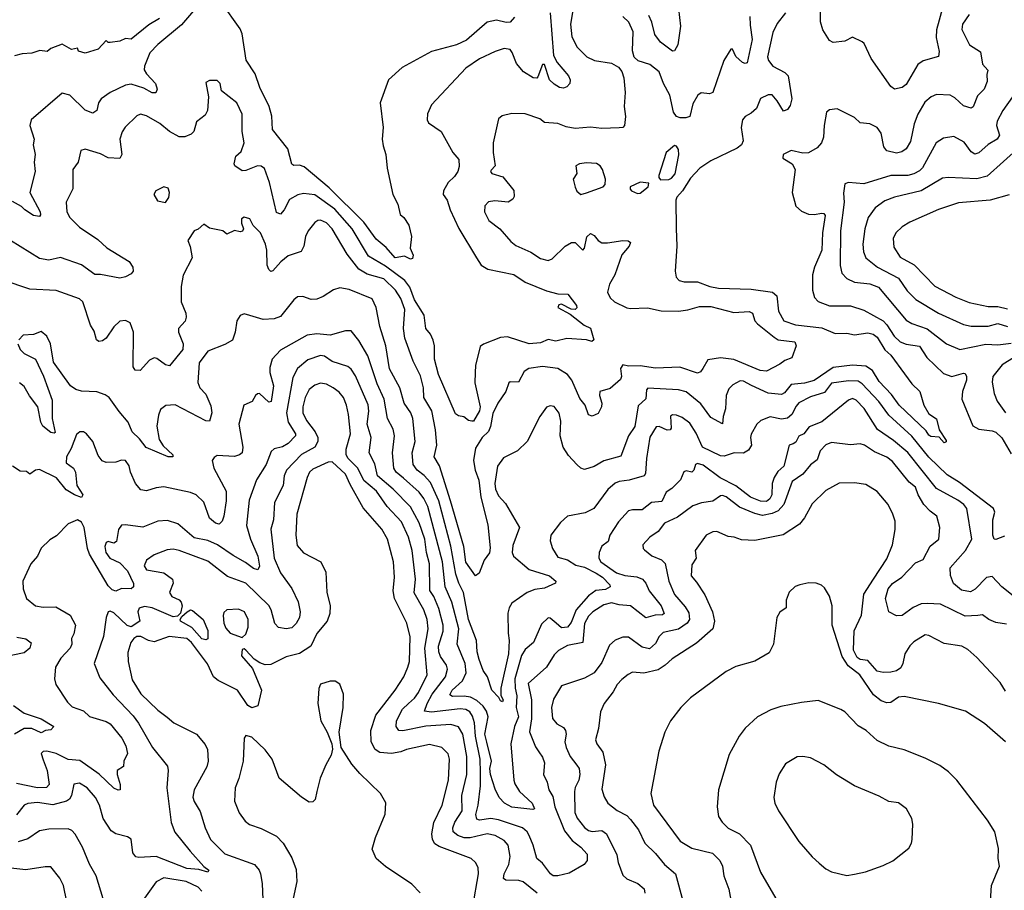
# Model space of a CAD drawing. Extents: x 1678431 to 1860718, y 384618 to 522882.
# Tile 243 of 256: x 1760762 to 1765909, y 484949 to 489499. Entities that reach past the tile are written whole.
import ezdxf

# ---------------------------------------------------------------- set-up
doc = ezdxf.new("R2010")
doc.units = 0

msp = doc.modelspace()

# ---------------------------------------------------------------- linework, layer by layer
at = {"layer": '0CON10XD'}
for points in [[(1763652.9, 489547.1), (1763640.8, 489475), (1763649, 489409), (1763676.5, 489355), (1763727.1, 489305), (1763766.7, 489285), (1763855, 489271.9), (1763891.3, 489251.3), (1763908.7, 489228.7), (1763920, 489195), (1763927.4, 489117.4), (1763921.1, 489045), (1763927.9, 488992.1), (1763924, 488945), (1763915, 488936), (1763895, 488933.1), (1763805, 488930.9), (1763745, 488936.2), (1763665, 488929.6), (1763618.2, 488938.2), (1763575, 488956.4), (1763505, 488961.3), (1763481.2, 488981.2), (1763405, 489006.5), (1763335, 489007.8), (1763283.6, 488996.4), (1763265, 488980), (1763237.8, 488855), (1763237.8, 488805), (1763247.5, 488735), (1763226.9, 488713.1), (1763223.8, 488705), (1763229.5, 488695), (1763288, 488678), (1763345, 488606.2), (1763347.5, 488575), (1763339.7, 488560.3), (1763315, 488545.7), (1763245, 488552.1), (1763213.3, 488546.7), (1763193.4, 488526.6), (1763191.2, 488495), (1763215, 488450), (1763272, 488405), (1763329.3, 488339.3), (1763355, 488318.6), (1763434.6, 488284.6), (1763485, 488250), (1763525, 488240.8), (1763545, 488248.8), (1763614.2, 488315), (1763646.4, 488333.6), (1763665, 488334.4), (1763705.7, 488294.3), (1763714.5, 488305.5), (1763726.1, 488363.9), (1763745, 488381.4), (1763765, 488371.4), (1763786, 488345), (1763805, 488333.1), (1763835, 488332.1), (1763915.4, 488345.4), (1763942.5, 488342.5), (1763954, 488335), (1763947.5, 488315), (1763909.2, 488270.8), (1763872.1, 488165), (1763845, 488115.8), (1763835.5, 488075), (1763848.2, 488045), (1763870.6, 488025), (1763935, 487993.6), (1763955, 487989.2), (1764043.6, 487993.6), (1764115, 487977.6), (1764205, 487975.3), (1764255, 487981.9), (1764315, 487999.7), (1764375, 488000.7), (1764495, 487968.5), (1764575, 487974.4), (1764591.9, 487965), (1764605.6, 487925.6), (1764619.1, 487909.1), (1764705, 487838.9), (1764726.5, 487826.5), (1764813.3, 487815), (1764820.8, 487795), (1764797.6, 487732.4), (1764761.7, 487718.3), (1764735, 487698), (1764665, 487662.7), (1764632, 487665), (1764495, 487722.6), (1764425, 487731.3), (1764358.3, 487721.7), (1764333.3, 487676.8), (1764321.5, 487658.5), (1764305, 487651.8), (1764213.5, 487683.5), (1764085, 487677.4), (1764005, 487690.2), (1763945, 487688.6), (1763915, 487694.5), (1763903.2, 487676.8), (1763907.6, 487635), (1763901.8, 487618.2), (1763848.5, 487571.5), (1763794.2, 487555), (1763793.5, 487535), (1763805.4, 487495.4), (1763802.7, 487475), (1763785, 487441.4), (1763755, 487427.1), (1763734.5, 487434.5), (1763717.3, 487485), (1763689.5, 487519.5), (1763647.6, 487615), (1763625, 487643.8), (1763575, 487675.6), (1763495, 487685.6), (1763423.8, 487676.2), (1763399.7, 487660.3), (1763370, 487605), (1763325, 487606.7), (1763319.2, 487600.8), (1763303.8, 487555), (1763262.1, 487495), (1763235, 487440), (1763222.2, 487372.2), (1763212.8, 487347.2), (1763180.3, 487315), (1763145, 487260.4), (1763134.3, 487195), (1763142.5, 487145), (1763161.9, 487091.9), (1763173.2, 487003.2), (1763208.3, 486858.3), (1763221.8, 486738.2), (1763217.9, 486712.1), (1763190, 486675), (1763163.4, 486606.6), (1763145, 486592), (1763094.6, 486664.6), (1763083.1, 486745), (1763013.9, 486985), (1762957.2, 487167.2), (1762928.5, 487215), (1762942.8, 487275), (1762936.2, 487356.2), (1762917, 487455), (1762874.2, 487525), (1762872.5, 487575), (1762856.9, 487636.9), (1762818.5, 487715), (1762774.7, 487835), (1762768.4, 487885), (1762775.8, 487985), (1762755, 488041.5), (1762725.8, 488085), (1762665, 488144.4), (1762578.6, 488168.6), (1762535, 488195.9), (1762474.1, 488274.1), (1762394.7, 488405), (1762365, 488437.2), (1762335, 488450.5), (1762320.3, 488449.7), (1762305, 488439.2), (1762270.8, 488395), (1762255.7, 488365), (1762246.9, 488315), (1762233.5, 488286.5), (1762165, 488264.6), (1762126.9, 488233.1), (1762085, 488185.5), (1762075, 488183.1), (1762065, 488193.1), (1762055.8, 488215.8), (1762054.7, 488295), (1762047.5, 488325), (1762021.4, 488385), (1761982.7, 488422.7), (1761965, 488458), (1761935, 488466.2), (1761921.7, 488458.3), (1761921.2, 488435), (1761931.2, 488405), (1761926, 488394), (1761915, 488390), (1761885, 488397.5), (1761845, 488378), (1761823.3, 488395), (1761755, 488410), (1761725, 488430), (1761695, 488403.3), (1761673.9, 488396.1), (1761641.2, 488345), (1761654, 488314), (1761663.8, 488255), (1761617, 488163), (1761605.6, 488105), (1761605.5, 488025), (1761630.6, 487965), (1761633.1, 487945), (1761626.3, 487923.7), (1761591.4, 487885), (1761591.9, 487865), (1761616.4, 487805), (1761614.7, 487775), (1761545, 487690), (1761525, 487694.4), (1761478.6, 487728.6), (1761465, 487732.2), (1761441.1, 487718.9), (1761392.5, 487665), (1761365, 487668), (1761354.5, 487685), (1761357.2, 487865), (1761340, 487915), (1761315, 487927.1), (1761285, 487922.9), (1761255, 487894.2), (1761215, 487834.4), (1761195, 487820.6), (1761175, 487817.1), (1761163.1, 487825), (1761151.2, 487871.2), (1761132.1, 487902.1), (1761092.5, 488025), (1761075, 488039.2), (1760952.8, 488082.8), (1760815, 488090.5), (1760675, 488137.1)], [(1761670.8, 489545), (1761608.1, 489471.9), (1761485, 489369.3), (1761443.1, 489325), (1761414.4, 489255), (1761413.5, 489236.5), (1761425, 489215.7), (1761472.2, 489165), (1761480, 489135), (1761473.8, 489116.2), (1761455, 489117.1), (1761411.5, 489141.5), (1761345, 489162.3), (1761315, 489156), (1761235, 489118), (1761187.3, 489085), (1761174.6, 489065), (1761165, 489023.8), (1761145, 489009.4), (1761105, 489025.4), (1761025, 489103.6), (1760985, 489115.4), (1760822.7, 488975), (1760816, 488945), (1760837.9, 488875), (1760832.9, 488845), (1760842.3, 488795), (1760838.5, 488755), (1760843.2, 488705), (1760814.4, 488595), (1760868.9, 488495), (1760871.2, 488478.8), (1760865, 488470), (1760835, 488475.7), (1760788.8, 488505), (1760771.9, 488521.9), (1760725, 488548)], [(1763348.1, 489511.9), (1763325, 489486.2), (1763305, 489483.3), (1763255, 489495.5), (1763205, 489485.5), (1763098.1, 489391.9), (1763045, 489367.2), (1762915, 489331.8), (1762762, 489248), (1762689.2, 489185), (1762646.2, 489065), (1762661.2, 488935), (1762656.2, 488875), (1762661.2, 488838.8), (1762676.2, 488795), (1762682.3, 488722.3), (1762712.5, 488585), (1762738, 488535), (1762751.1, 488481.1), (1762769.2, 488465), (1762795.6, 488425), (1762810.6, 488365), (1762803.3, 488305), (1762818.3, 488268.3), (1762815, 488250), (1762805, 488246.7), (1762773.6, 488263.6), (1762725, 488254.4), (1762678, 488308), (1762625, 488351.1), (1762561, 488441), (1762380.5, 488620.5), (1762249.4, 488729.4), (1762225, 488737.7), (1762195, 488736.5), (1762185, 488742.9), (1762163, 488823), (1762083.3, 488925), (1762080.3, 488995), (1762065.4, 489045), (1762016.9, 489145), (1761992.2, 489215), (1761946.5, 489286.5), (1761925.3, 489425), (1761915, 489451.4), (1761815, 489590)], [(1764206, 489555), (1764216.1, 489465), (1764201.9, 489368.1), (1764185, 489336.7), (1764175, 489334.2), (1764111.1, 489381.1), (1764082.1, 489422.1), (1764066.2, 489485), (1764050.2, 489520.2)], [(1765587.8, 489565), (1765554.2, 489445), (1765552.5, 489405), (1765567.5, 489332.5), (1765564.4, 489305.6), (1765485, 489282.9), (1765457.5, 489265), (1765395, 489160), (1765374.2, 489144.2), (1765335, 489136), (1765315, 489148.8), (1765212.9, 489295), (1765176, 489375), (1765165, 489383.8), (1765115, 489407.5), (1765075, 489386.7), (1765015, 489380), (1764995, 489390), (1764960, 489445), (1764948.3, 489488.3), (1764946.7, 489595)], [(1763534.4, 489535), (1763552, 489312), (1763571.5, 489275), (1763630, 489205), (1763639.1, 489185), (1763638.1, 489165), (1763621.8, 489148.2), (1763605, 489141.2), (1763584.1, 489144.1), (1763555, 489160.9), (1763531.1, 489185), (1763505, 489264), (1763495, 489264.2), (1763470.4, 489199.6), (1763465, 489193.8), (1763446.2, 489195), (1763395, 489225.6), (1763359.4, 489269.4), (1763337.1, 489327.1), (1763325, 489343.5), (1763295, 489347.5), (1763247.4, 489332.6), (1763165, 489294.6), (1763093.3, 489245), (1762915.5, 489054.5), (1762893.7, 489006.3), (1762891.9, 488975), (1762899.1, 488959.1), (1762965, 488914.2), (1763025.8, 488805), (1763057.4, 488767.4), (1763059.1, 488730.9), (1763052.9, 488705), (1763035, 488678.6), (1763001.6, 488648.4), (1762978, 488605), (1762975.3, 488585.3), (1762997.1, 488555), (1763012.1, 488505), (1763058.1, 488408.1), (1763150.7, 488255), (1763175, 488216.5), (1763210, 488195), (1763345, 488166.7), (1763405, 488127.3), (1763515, 488081.1), (1763575, 488065.6), (1763626.7, 488065), (1763672, 488005), (1763675, 487992.5), (1763665, 487984.2), (1763645, 487985.8), (1763595, 488012.2), (1763580.8, 488009.2), (1763574.5, 487995), (1763639.1, 487959.1), (1763712.9, 487902.9), (1763745, 487887.5), (1763763.3, 487825), (1763753.3, 487816.7), (1763725, 487825.8), (1763622.4, 487832.4), (1763565, 487819.6), (1763525, 487827.3), (1763485, 487810), (1763425.5, 487804.5), (1763311.2, 487841.2), (1763275, 487837.8), (1763186.5, 487803.5), (1763169.4, 487790.6), (1763145, 487692.5), (1763143.1, 487655), (1763141.9, 487601.9), (1763169.2, 487475), (1763165.9, 487455), (1763135, 487401.2), (1763125, 487400), (1763107.5, 487405), (1763083.9, 487423.9), (1763055, 487429.4), (1763039.7, 487439.7), (1762951.1, 487645), (1762930.4, 487725), (1762930.2, 487795), (1762923.9, 487823.9), (1762909.2, 487855), (1762884.3, 487884.3), (1762876.4, 487955), (1762826.4, 488035), (1762801.5, 488101.5), (1762774.7, 488135), (1762675, 488210.7), (1762585, 488263.4), (1762500.8, 488405), (1762409.4, 488509.4), (1762305, 488583.6), (1762245, 488591.1), (1762216, 488584), (1762171.6, 488558.4), (1762145, 488504.4), (1762125, 488483.1), (1762105, 488491.9), (1762068.1, 488648.1), (1762041.2, 488721.2), (1762025, 488732.5), (1762005, 488735.3), (1761945, 488710.6), (1761925, 488708.6), (1761886, 488735), (1761882.5, 488745), (1761892, 488785), (1761920.5, 488809.5), (1761935.3, 488855), (1761925.6, 488915), (1761924.6, 489005), (1761896.5, 489065), (1761817.4, 489127.4), (1761809.4, 489165), (1761795, 489180.8), (1761755, 489181.2), (1761735, 489170), (1761749.4, 489095), (1761744.4, 489025), (1761730.9, 488999.1), (1761686.2, 488965), (1761672.5, 488915), (1761658.9, 488901.1), (1761625, 488886.7), (1761595, 488887.1), (1761545, 488914.6), (1761495, 488956.9), (1761425, 488996.9), (1761394.2, 489005.8), (1761375, 488996.2), (1761313.5, 488936.5), (1761297.1, 488912.9), (1761285.3, 488874.7), (1761295.4, 488795), (1761286, 488774), (1761225, 488776.8), (1761185, 488797.3), (1761105, 488822.5), (1761081.2, 488815), (1761067.5, 488755), (1761040.5, 488715), (1761039.4, 488615), (1761005.7, 488545), (1761008.5, 488495), (1761025, 488464.3), (1761074.3, 488415), (1761170.1, 488350.1), (1761217, 488307), (1761335, 488235.6), (1761353.3, 488205), (1761356.1, 488183.9), (1761345, 488170), (1761315, 488154.2), (1761285, 488147.8), (1761185, 488167.1), (1761155, 488167.3), (1761085, 488217.5), (1760975, 488256.5), (1760915, 488241.8), (1760865, 488250.9), (1760714.8, 488344.8)], [(1761493.3, 489505), (1761437.4, 489472.6), (1761345, 489396.2), (1761315, 489400), (1761285, 489386.7), (1761235, 489380), (1761225, 489380), (1761215, 489390), (1761172.5, 489345), (1761105, 489323.3), (1761070, 489335), (1761065, 489350), (1761033.6, 489343.6), (1760985, 489370), (1760925, 489347.5), (1760905, 489332.5), (1760867, 489337), (1760825, 489323.3), (1760775, 489320), (1760735, 489310)], [(1764765.6, 489535), (1764721.9, 489478.1), (1764698.7, 489431.3), (1764671.1, 489305), (1764676, 489285), (1764699.2, 489255), (1764762, 489222), (1764778.5, 489205), (1764798.5, 489085), (1764790, 489050), (1764775, 489029.2), (1764755, 489020), (1764722.2, 489075), (1764695, 489105.5), (1764675, 489106.2), (1764633.8, 489086.2), (1764612.9, 489035), (1764585, 489009.4), (1764555, 488992.9), (1764541.1, 488975), (1764533.6, 488935), (1764544.4, 488865.6), (1764535.4, 488844.6), (1764513.1, 488826.9), (1764375, 488760.6), (1764317.4, 488722.6), (1764268.9, 488671.1), (1764227.5, 488605), (1764197.9, 488572.1), (1764191.4, 488555), (1764192.7, 488407.3), (1764196.5, 488315), (1764187.8, 488185), (1764193.1, 488153.1), (1764209.1, 488135), (1764235, 488128.8), (1764305, 488128.9), (1764369.2, 488105), (1764415, 488095.3), (1764585, 488091), (1764697.5, 488075), (1764720.5, 488055), (1764729.1, 487975), (1764755.8, 487925), (1764818, 487905), (1764955, 487888), (1765025, 487859.5), (1765085, 487859.8), (1765125, 487852.2), (1765195, 487863.2), (1765222.5, 487855), (1765245, 487839.4), (1765284.1, 487774.1), (1765315.3, 487745), (1765387.7, 487647.7), (1765425, 487595.5), (1765467.5, 487555), (1765488.5, 487485), (1765515, 487439.2), (1765555, 487413.3), (1765568.8, 487355), (1765605, 487300), (1765605, 487292.5), (1765595, 487286.7), (1765568, 487318), (1765525, 487320), (1765515, 487328), (1765499.7, 487349.7), (1765359.6, 487485), (1765319.7, 487539.7), (1765255, 487608), (1765219.7, 487665), (1765185, 487689), (1765115, 487694), (1765015, 487681.7), (1764915, 487613), (1764865, 487598.9), (1764795, 487592.8), (1764760.4, 487549.6), (1764745, 487540), (1764675, 487547.7), (1764587, 487587), (1764545, 487609.6), (1764528.1, 487611.9), (1764489.1, 487590.9), (1764469.4, 487570.6), (1764454.5, 487535.5), (1764451.4, 487465), (1764438.4, 487425), (1764435, 487387.5), (1764375, 487420.4), (1764321.8, 487491.8), (1764245, 487554.1), (1764205, 487564.6), (1764045, 487573.3), (1764038.2, 487565), (1764035, 487518), (1763995, 487481.4), (1763977.8, 487372.2), (1763945.2, 487324.8), (1763905, 487218.1), (1763815, 487193.3), (1763765, 487163.8), (1763715, 487147.5), (1763695, 487155.8), (1763675, 487174.2), (1763631.4, 487221.4), (1763602.5, 487265), (1763586.7, 487325), (1763590.7, 487400.7), (1763582.1, 487442.1), (1763555, 487476.9), (1763535, 487481.4), (1763515, 487474), (1763481.4, 487425), (1763414.6, 487295.4), (1763365, 487245.7), (1763290.7, 487209.3), (1763259.4, 487165), (1763246.2, 487075), (1763249.1, 487045), (1763265, 487011.4), (1763300.9, 486970.9), (1763373.8, 486845), (1763339.1, 486750.9), (1763337.1, 486715), (1763343.6, 486695), (1763425, 486626.2), (1763532.3, 486592.3), (1763563.8, 486565), (1763562.5, 486555), (1763505, 486528), (1763455, 486521.3), (1763415, 486505.4), (1763335, 486449.6), (1763320, 486425), (1763313.1, 486396.9), (1763315, 486293.8), (1763320, 486255), (1763316.4, 486185), (1763277.1, 486005), (1763277.9, 485967.9), (1763290, 485945), (1763285, 485934), (1763275, 485940), (1763267.3, 485957.3), (1763229.2, 485995), (1763207.8, 486065), (1763185, 486098), (1763163.7, 486155), (1763153.3, 486195), (1763149.2, 486255), (1763107.7, 486365), (1763082.6, 486505), (1763057, 486555), (1763042, 486602), (1763015, 486748.1), (1762952.3, 486985), (1762910, 487080), (1762876.3, 487116.3), (1762839.7, 487145), (1762819.5, 487175), (1762813.7, 487235), (1762828.8, 487295), (1762817.6, 487415), (1762806, 487445), (1762771.6, 487495), (1762750, 487575), (1762694.7, 487675), (1762675.2, 487795.2), (1762644.7, 487895), (1762625.4, 487995), (1762605, 488039.4), (1762485, 488089.1), (1762435, 488097.8), (1762402.8, 488087.2), (1762348.3, 488051.7), (1762315, 488038.5), (1762285, 488035.7), (1762241.7, 488051.7), (1762215, 488050), (1762194.5, 488035.5), (1762125, 487948), (1762092.5, 487935), (1762035, 487932.9), (1761965, 487952.5), (1761935, 487961.2), (1761915, 487953.8), (1761897.1, 487925), (1761888.1, 487865), (1761875, 487824.2), (1761835, 487800.7), (1761745, 487765.7), (1761700, 487705), (1761692.6, 487602.6), (1761704.4, 487575), (1761735, 487542), (1761760.7, 487480.7), (1761766.3, 487443.7), (1761755, 487401.2), (1761735, 487401.8), (1761575, 487485.3), (1761526.6, 487483.4), (1761498.7, 487461.3), (1761487, 487433), (1761479.7, 487375), (1761491.6, 487305), (1761511.3, 487271.3), (1761562, 487225), (1761562.5, 487215), (1761537.5, 487215), (1761423.7, 487263.7), (1761389, 487309), (1761350, 487345), (1761329.6, 487395), (1761282, 487452), (1761229.2, 487525), (1761209.1, 487539.1), (1761165, 487554.4), (1761085, 487557.3), (1761056.1, 487566.1), (1761027.5, 487585), (1760939.7, 487709.7), (1760923.1, 487805), (1760904, 487845), (1760875, 487870), (1760835, 487854.4), (1760780.5, 487849.5), (1760756.9, 487825)], [(1764578.6, 489515), (1764580.3, 489469.8), (1764591.6, 489395), (1764565, 489273.8), (1764555, 489269.2), (1764540, 489275), (1764505.7, 489305.7), (1764487.5, 489345), (1764480, 489345), (1764441.9, 489285), (1764385, 489118.8), (1764368.1, 489111.9), (1764325, 489115.6), (1764306, 489105), (1764280.7, 489059.3), (1764265, 488993.3), (1764244.4, 488985.6), (1764215, 488985.6), (1764195, 488992.2), (1764179.5, 489015), (1764159.7, 489105), (1764127.2, 489165), (1764105, 489225.5), (1764055.7, 489265), (1763994.4, 489284.4), (1763973.5, 489303.5), (1763965.5, 489335.5), (1763969.6, 489435), (1763946.4, 489486.4), (1763915, 489514.7)], [(1765724.6, 489525), (1765690.8, 489475), (1765686.7, 489446.7), (1765726.7, 489366.7), (1765785, 489330), (1765795, 489266.2), (1765822.5, 489235), (1765817, 489213), (1765820, 489175), (1765803.8, 489135), (1765769.3, 489100.7), (1765745.9, 489044.1), (1765735, 489035.6), (1765695, 489048.5), (1765650.5, 489090.5), (1765625, 489103.5), (1765555, 489108.2), (1765525.8, 489095), (1765493, 489067), (1765456.2, 489005), (1765438.2, 488955), (1765418.1, 488861.9)], [(1765951.8, 489095), (1765901.8, 489025), (1765871.1, 488968.9), (1765867.8, 488945), (1765883.1, 488895), (1765872.2, 488875), (1765823.9, 488846.1), (1765775, 488803.6), (1765755, 488796.7), (1765735, 488807.5), (1765698.3, 488858.3), (1765645, 488888.8), (1765590.9, 488879.1), (1765551.9, 488855), (1765481.8, 488725), (1765465, 488708.2), (1765435, 488692.4), (1765405, 488683.8), (1765315, 488684.7), (1765175, 488641.5), (1765095, 488648.1), (1765075, 488641.2), (1765067.9, 488592.1), (1765071.1, 488545), (1765052.5, 488395), (1765050.7, 488215), (1765060, 488175), (1765085, 488145.5), (1765125, 488127.8), (1765205, 488119), (1765251, 488101), (1765395, 487928.2), (1765425, 487910.3), (1765505, 487883.2), (1765607.1, 487805), (1765676, 487776), (1765812.6, 487802.6), (1765875, 487800), (1765945, 487808)], [(1765418.1, 488861.9), (1765396.3, 488823.7), (1765372.7, 488807.3), (1765345, 488801.2), (1765295, 488813.5), (1765279.5, 488835), (1765265.4, 488905.4), (1765244.5, 488934.5), (1765205, 488954.3), (1765155, 488959.2), (1765125, 488988), (1765035, 489033.3), (1764995, 489027.5), (1764980, 489015), (1764967.5, 488945), (1764964.3, 488885), (1764953.1, 488855), (1764930.9, 488829.1), (1764885, 488802.2), (1764855, 488800.8), (1764795, 488814.4), (1764752.5, 488795), (1764751.4, 488775), (1764800, 488745), (1764815.6, 488715), (1764800.6, 488595), (1764819.4, 488525), (1764848, 488498), (1764885, 488483.3), (1764915, 488480.9), (1764955, 488487.3), (1764965, 488485.5), (1764972.7, 488475), (1764957.8, 488385), (1764955.8, 488295), (1764916.9, 488205), (1764905.4, 488164.6), (1764906.9, 488085), (1764917.4, 488047.4), (1764935.5, 488025.5), (1764995, 488003.3), (1765105, 488004), (1765175, 487981.6), (1765275.9, 487925), (1765295.3, 487905), (1765333.3, 487845), (1765365, 487815.7), (1765395, 487803), (1765465, 487793.2), (1765503.1, 487733.1), (1765590.1, 487650.1), (1765635, 487633.5), (1765695, 487652.2), (1765705, 487649.2), (1765711.8, 487635), (1765711.1, 487615), (1765689.7, 487555), (1765686.2, 487515), (1765745, 487377.1), (1765775, 487359.2), (1765845, 487350.6), (1765865, 487342.7), (1765895, 487314.5), (1765945, 487230.8)], [(1764112, 488662), (1764155, 488664), (1764169.1, 488670.9), (1764187.6, 488692.4), (1764208.3, 488791.7), (1764205, 488820), (1764195, 488838), (1764185, 488842), (1764140.8, 488805), (1764103.8, 488685), (1764103.6, 488673.6), (1764112, 488662)], [(1765990.4, 488835), (1765819.4, 488680.6), (1765765, 488666.3), (1765615, 488674.6), (1765585, 488670), (1765475, 488603.7), (1765335, 488571.6), (1765285, 488551.8), (1765234.2, 488515.8), (1765197.9, 488465), (1765180.4, 488405), (1765168.4, 488325), (1765172, 488285), (1765184.3, 488254.3), (1765245.6, 488205.6), (1765355, 488147.6), (1765401, 488081), (1765445.7, 488035.7), (1765564.4, 487965.6), (1765696.1, 487906.1), (1765735, 487896.4), (1765825, 487896.8), (1765875, 487910.9), (1765926.1, 487896.1)], [(1763695, 488585.6), (1763725, 488594.4), (1763812.5, 488625), (1763821.7, 488638.3), (1763824, 488665), (1763809.2, 488715), (1763796, 488735), (1763777.4, 488747.4), (1763725, 488751.1), (1763687.5, 488745), (1763668.8, 488735), (1763673.8, 488695), (1763654.8, 488665), (1763665, 488623.5), (1763675, 488603.5), (1763695, 488585.6)], [(1761525, 488543.8), (1761540.9, 488569.1), (1761545.7, 488595.7), (1761538.7, 488618.7), (1761515, 488625.6), (1761473.8, 488605), (1761462.5, 488585), (1761481.7, 488551.7), (1761525, 488543.8)], [(1763990.7, 488590.7), (1764005, 488592.5), (1764047.5, 488625), (1764050, 488645), (1764005, 488648.8), (1763953.3, 488625), (1763953, 488613), (1763960, 488605), (1763990.7, 488590.7)], [(1765935, 488582.9), (1765834.7, 488555.3), (1765668.5, 488541.5), (1765565, 488506.2), (1765415, 488440), (1765375, 488416.7), (1765341.5, 488385), (1765327.5, 488355), (1765330.7, 488310.7), (1765365, 488257.8), (1765437.3, 488217.3), (1765545, 488105.5), (1765655, 488048.4), (1765725, 488020.7), (1765825, 487999.4), (1765875, 487999.8), (1765925, 487987.8)], [(1765909.5, 486800.5), (1765865, 486782.5), (1765855, 486783.8), (1765848.1, 486805), (1765848.9, 486885), (1765859.1, 486925), (1765851.8, 486945), (1765675, 487080.2), (1765610.8, 487120.8), (1765515, 487212.6), (1765425, 487322.7), (1765305, 487432.7), (1765252.8, 487502.8), (1765165, 487595.9), (1765145, 487609.5), (1765095, 487611.1), (1765005, 487599.3), (1764969.2, 487550.9), (1764895, 487528.8), (1764835, 487495.9), (1764820.1, 487479.9), (1764798.8, 487435), (1764775, 487415.7), (1764745, 487410.7), (1764685, 487422.7), (1764635.4, 487404.6), (1764614.4, 487385), (1764585, 487333.3), (1764581.4, 487315), (1764586.9, 487275), (1764570.8, 487249.2), (1764545, 487233.3), (1764496, 487236), (1764445, 487217.4), (1764425, 487218.9), (1764331.2, 487265), (1764297.5, 487337.5), (1764265, 487390), (1764225, 487420), (1764195, 487431.8), (1764175, 487433.3), (1764163.3, 487426.7), (1764166.6, 487365), (1764162, 487355), (1764146.2, 487353.8), (1764105, 487372.4), (1764088.3, 487371.7), (1764056.4, 487316.4), (1764038.2, 487205), (1764033.1, 487126.9), (1764026.9, 487115), (1763947.1, 487092.9), (1763895, 487086.1), (1763875, 487076.4), (1763835.7, 487044.3), (1763763.1, 486945), (1763718.3, 486921.7), (1763625, 486904.3), (1763589.1, 486870.9), (1763539.1, 486805), (1763535.5, 486775), (1763546.5, 486735), (1763575, 486690), (1763625, 486675.5), (1763668.8, 486648.8), (1763715, 486638), (1763775, 486606.2), (1763808.2, 486585), (1763846.2, 486545), (1763849.1, 486535), (1763825, 486520.4), (1763774.3, 486515.7), (1763735, 486488.8), (1763670.5, 486415), (1763645, 486348.5), (1763625.2, 486324.8), (1763595, 486321.6), (1763566.8, 486345), (1763535, 486372), (1763525, 486373.3), (1763489.5, 486340.5), (1763447.1, 486245), (1763405, 486207.9), (1763385, 486176.7), (1763350.4, 486055), (1763351.7, 486005), (1763361.4, 485965), (1763357.4, 485905), (1763368.9, 485855), (1763348.5, 485805), (1763328.8, 485715), (1763344.7, 485525), (1763349.7, 485505), (1763374.1, 485465), (1763440, 485405), (1763452.5, 485375), (1763445, 485371.2), (1763335, 485384), (1763295.6, 485405), (1763268.9, 485435), (1763247, 485477), (1763222.7, 485555), (1763220.3, 485585), (1763228.9, 485625), (1763203.3, 485723.3), (1763194.3, 485765), (1763210.6, 485855), (1763202.3, 485885), (1763185, 485911.8), (1763151.9, 485941.9), (1763117.9, 485957.9), (1763085, 485963.7), (1763025, 485961.6), (1763010.2, 485970.2), (1763022.9, 485995), (1763076.4, 486043.6), (1763095.2, 486085), (1763091.4, 486135), (1763048.9, 486235), (1763056.7, 486315), (1763021.7, 486455), (1762985.9, 486535.9), (1762972, 486665), (1762895.6, 486955), (1762875, 486996.9), (1762849.9, 487029.9), (1762767.5, 487102.5), (1762730.3, 487135), (1762718.3, 487155), (1762710.9, 487235), (1762721.9, 487325), (1762715, 487359.2), (1762684.8, 487414.8), (1762668.1, 487515), (1762630, 487595), (1762581.7, 487741.7), (1762535, 487823.1), (1762495, 487872.9), (1762465, 487873.6), (1762385, 487850.4), (1762315, 487857.4), (1762265, 487850.3), (1762125, 487772.3), (1762081.8, 487725), (1762069.2, 487680.8), (1762069.6, 487655), (1762089.3, 487585), (1762076.9, 487503.1), (1762065, 487500.5), (1762015, 487544.5), (1762005, 487544.4), (1761995.3, 487534.7), (1761977.1, 487502.9), (1761934.4, 487485), (1761908.1, 487385), (1761929.2, 487265), (1761924.2, 487235.8), (1761911.4, 487225), (1761885, 487216.5), (1761795, 487220.6), (1761778.3, 487211.7), (1761768.9, 487195), (1761777.5, 487155), (1761840.9, 487035), (1761840.8, 486985), (1761829.2, 486905), (1761820.9, 486879.1), (1761805, 486863.3), (1761785, 486867.5), (1761755, 486894.4), (1761725, 486976.9), (1761685, 487015.4), (1761655, 487027.9), (1761515, 487057.1), (1761475, 487052.9), (1761425, 487036.9), (1761395, 487041.5), (1761366.7, 487075), (1761341.4, 487135), (1761335, 487166.7), (1761316, 487195), (1761295, 487196.9), (1761265, 487186.9), (1761215, 487184.4), (1761193.5, 487193.5), (1761172.2, 487222.2), (1761144.4, 487294.4), (1761111.2, 487335), (1761095, 487344.2), (1761075.8, 487345.8), (1761059.2, 487330.8), (1761031.2, 487258.8), (1761006.6, 487215), (1761005, 487182.5), (1761043.3, 487155), (1761053.8, 487135), (1761060, 487065), (1761092.9, 487015), (1761085, 487001.9), (1761049.4, 487015), (1761005, 487042.3), (1760955.1, 487105.1), (1760865, 487147.5), (1760845.4, 487144.6), (1760815, 487123.3), (1760797, 487137), (1760765, 487140), (1760725, 487166.2)], [(1760751.9, 487805), (1760764.8, 487775), (1760784.8, 487755), (1760844.6, 487725), (1760886.2, 487636.2), (1760931.1, 487511.1), (1760932.6, 487415), (1760947.6, 487342.4), (1760942, 487338), (1760925, 487342.3), (1760882.4, 487375), (1760873.2, 487395), (1760857.5, 487475), (1760813, 487533), (1760785, 487582.4), (1760761, 487601)], [(1765955, 486488.8), (1765895.6, 486535), (1765845, 486589.4), (1765815, 486584.3), (1765756.3, 486523.6), (1765731.2, 486508.8), (1765685, 486518.4), (1765643, 486553), (1765627.3, 486595), (1765626.2, 486633.8), (1765705.6, 486724.4), (1765739.7, 486785), (1765712.9, 486945), (1765696.7, 486965), (1765665, 486987.9), (1765555, 487049.7), (1765405, 487237.9), (1765329.8, 487299.8), (1765246.7, 487356.7), (1765177, 487467), (1765135, 487510.9), (1765115, 487520), (1765095, 487510.9), (1764955, 487398), (1764889.3, 487370.7), (1764860.8, 487335), (1764835, 487323.1), (1764818.7, 487291.3), (1764805, 487282.2), (1764784.3, 487275), (1764756.7, 487165), (1764725, 487138.4), (1764705, 487106.8), (1764695.4, 487074.6), (1764693, 487015), (1764683.8, 486995), (1764665, 486981.4), (1764635, 486982.8), (1764582.8, 487002.8), (1764505, 487063.5), (1764423.3, 487105), (1764335, 487171.2), (1764305, 487180.4), (1764294.4, 487175), (1764286, 487144), (1764276.2, 487135), (1764245, 487140.8), (1764233.4, 487136.6), (1764216.3, 487093.7), (1764170.9, 487049.1), (1764141, 487029), (1764119.2, 486980.7), (1764065, 486975.3), (1764015, 486936.9), (1763965, 486937.3), (1763945, 486931.5), (1763891.8, 486875), (1763847.5, 486805), (1763837.8, 486772.2), (1763805, 486747.8), (1763790.6, 486715), (1763789.1, 486685), (1763799.2, 486665), (1763881.1, 486608.9), (1763924.9, 486594.9), (1763987.7, 486587.7), (1764018.2, 486575), (1764034.6, 486555), (1764051.6, 486515), (1764115.8, 486435), (1764130.9, 486395), (1764121.5, 486388.5), (1764083.1, 486386.9), (1764035, 486373.1), (1763955, 486436.6), (1763895, 486440.3), (1763855, 486451.6), (1763815, 486441.4), (1763757.9, 486405), (1763735, 486381.5), (1763714.2, 486344.2), (1763706.1, 486243.9), (1763625, 486227.8), (1763578.4, 486201.6), (1763555, 486180.5), (1763515, 486114.5), (1763419.9, 486030.1), (1763436.7, 485945), (1763437.3, 485845), (1763427.4, 485777.4), (1763458.7, 485698.7), (1763475, 485673.5), (1763495.3, 485645), (1763505.4, 485615), (1763500.6, 485555), (1763519.4, 485515), (1763527.9, 485475), (1763548.8, 485438.8), (1763560, 485385), (1763610.7, 485260.7), (1763649.6, 485209.6), (1763695.6, 485175), (1763728.8, 485138.8), (1763727.7, 485105), (1763712.2, 485085), (1763635, 485039.6), (1763574.2, 485024.2), (1763550.8, 485025), (1763536.1, 485035), (1763495, 485091.5), (1763464.4, 485115), (1763446.5, 485185), (1763425.5, 485235.5), (1763413.9, 485255), (1763389.5, 485275), (1763265, 485317.9), (1763225, 485323.7), (1763165, 485316.3), (1763151.1, 485321.1), (1763146, 485345), (1763158.7, 485395), (1763170, 485495), (1763170.7, 485565), (1763169.8, 485635), (1763144.6, 485755), (1763140.3, 485825), (1763129.5, 485859.5), (1763115, 485881.9), (1763095, 485893.3), (1763065, 485898), (1762915, 485880.4), (1762878.6, 485885), (1762891.5, 485925), (1762917.7, 485975), (1762987.2, 486065), (1762998.2, 486105), (1762993.2, 486125), (1762961, 486171), (1762952.2, 486195), (1762951.9, 486225), (1762976.1, 486303.9), (1762975.2, 486335), (1762952.2, 486422.2), (1762926.4, 486485), (1762906.2, 486516.2), (1762904.1, 486655), (1762887.9, 486715), (1762880.7, 486785), (1762850.8, 486869.2), (1762805, 486953.5), (1762715, 487045.7), (1762632.5, 487115), (1762618.3, 487178.3), (1762589.3, 487235), (1762599.7, 487315), (1762579.1, 487385), (1762586.7, 487453.3), (1762584.1, 487485.9), (1762517.5, 487637.5), (1762495, 487672.9), (1762477.2, 487687.2), (1762395, 487713.3), (1762355, 487740), (1762335, 487744.7), (1762268.3, 487721.7), (1762213.6, 487676.4), (1762190.5, 487629.5), (1762156, 487445), (1762165.5, 487395.5), (1762203.8, 487335), (1762204.5, 487325), (1762166.3, 487283.6), (1762135, 487266.5), (1762093.1, 487256.9), (1762077, 487243), (1762050.9, 487175), (1762000, 487095), (1761961.5, 486988.5), (1761948.2, 486855), (1761968.6, 486785), (1762007.5, 486695), (1762016.3, 486643.7), (1762006.9, 486623.1), (1761985, 486630.5), (1761943.1, 486663.1), (1761878.7, 486698.7), (1761796.7, 486755), (1761745, 486777.4), (1761675, 486790.9), (1761588.1, 486865), (1761535, 486882.3), (1761485, 486878.8), (1761405, 486846.2), (1761315, 486858.9), (1761295, 486856.7), (1761278.8, 486835), (1761267.8, 486772.2), (1761255, 486762.5), (1761225, 486771.2), (1761215, 486766.7), (1761206.9, 486745), (1761211.7, 486715), (1761233.3, 486685), (1761285, 486661.2), (1761325, 486618.2), (1761357.2, 486552.8), (1761357.5, 486535), (1761345, 486524.7), (1761295, 486525.6), (1761265, 486512.2), (1761245, 486520), (1761225, 486540), (1761126.9, 486705), (1761116.7, 486735), (1761100, 486845), (1761085, 486873.6), (1761065, 486884.5), (1761016.2, 486865), (1760955, 486801.2), (1760920, 486780), (1760875, 486736.7), (1760854.5, 486695.5), (1760820.5, 486655), (1760778.1, 486565), (1760780, 486525), (1760796.9, 486475), (1760845, 486435.6), (1760885, 486428.5), (1760951.1, 486431.1), (1761026.8, 486386.8), (1761053.8, 486335), (1761045, 486290), (1761033.6, 486265), (1761034.5, 486235), (1761025.5, 486215), (1760977.9, 486162.1), (1760950, 486115), (1760943.8, 486055), (1760951.1, 486025), (1761012.9, 485932.9), (1761037.3, 485907.3), (1761095, 485887.3), (1761127.4, 485857.4), (1761215, 485831.6), (1761235, 485820), (1761296, 485745), (1761316.5, 485705), (1761325.4, 485665), (1761306, 485625), (1761304, 485596), (1761271.2, 485575), (1761270.8, 485555), (1761287.7, 485502.3), (1761286.7, 485475), (1761277.5, 485472.5), (1761255, 485482.9), (1761176.8, 485556.8), (1761077.1, 485627.1), (1761015, 485633.4), (1760952.2, 485665), (1760903.5, 485676.5), (1760885.5, 485674.5), (1760874.2, 485665), (1760885, 485630.8), (1760905.9, 485575.9), (1760917, 485503), (1760902.6, 485487.4), (1760855, 485484.8), (1760745, 485507.3)], [(1765962.2, 487735), (1765897.8, 487695), (1765849.6, 487635), (1765844.6, 487604.6), (1765855.6, 487545), (1765871.9, 487505), (1765914.4, 487445)], [(1763466.5, 484935), (1763394.1, 484994.1), (1763371.4, 485001.4), (1763302.6, 485002.6), (1763290.7, 485010.7), (1763295.3, 485035), (1763318.9, 485085), (1763326.2, 485126.2), (1763316.2, 485185), (1763295, 485210), (1763247.1, 485235), (1763205, 485244.8), (1763117, 485223), (1763085, 485223.8), (1763053.1, 485235), (1763028, 485255), (1763026.3, 485275), (1763035.8, 485305), (1763075.3, 485365), (1763073.9, 485445), (1763100.2, 485555), (1763099.2, 485649.2), (1763078.9, 485765), (1763055, 485803.1), (1763015, 485815.7), (1762885, 485807.2), (1762765, 485783.1), (1762744, 485784), (1762729.6, 485805), (1762731.6, 485835), (1762763.3, 485895), (1762794, 485926), (1762825, 485952.8), (1762847, 485983), (1762891.4, 486075), (1762880.6, 486215), (1762897.2, 486315), (1762891.5, 486365), (1762874.8, 486414.8), (1762824.3, 486504.3), (1762830.6, 486575), (1762814.4, 486725), (1762793.8, 486793.9), (1762758.4, 486875), (1762683.1, 486955), (1762627.4, 487035), (1762561.3, 487091.3), (1762528.9, 487155), (1762479.5, 487205), (1762469.2, 487225), (1762468.5, 487255), (1762492.1, 487335), (1762480.7, 487435), (1762471.2, 487485), (1762455, 487524.4), (1762431.7, 487551.7), (1762400.6, 487575), (1762365, 487593.9), (1762335, 487598.7), (1762305, 487589.6), (1762275, 487565.4), (1762253.5, 487525), (1762242, 487475), (1762242.4, 487445), (1762260.5, 487405), (1762307.4, 487345), (1762320.2, 487315), (1762321, 487295), (1762304.5, 487265.5), (1762235, 487226.3), (1762155.9, 487145), (1762144.3, 487115.7), (1762139.2, 487065), (1762094.8, 486975), (1762089.3, 486885), (1762074, 486836), (1762092.3, 486685), (1762125, 486608.2), (1762185, 486526.4), (1762217.1, 486457.1), (1762228.5, 486405), (1762224.5, 486374.5), (1762206.9, 486343.1), (1762185, 486320), (1762155, 486315.3), (1762115, 486322.1), (1762095, 486344.3), (1762077.2, 486415), (1762065, 486437.8), (1761945, 486553.4), (1761848.6, 486588.6), (1761745, 486670), (1761595, 486725.8), (1761565, 486731.3), (1761532.4, 486727.6), (1761465, 486701.5), (1761424.7, 486675.3), (1761413.6, 486645), (1761425, 486624.6), (1761515, 486608.8), (1761560.7, 486575), (1761563.9, 486555), (1761545.7, 486505), (1761557.2, 486485), (1761595, 486466.5), (1761605.9, 486455), (1761611.3, 486435), (1761603.2, 486396.8), (1761587.5, 486382.5), (1761565, 486378.9), (1761454.2, 486425.8), (1761415, 486431.6), (1761386.6, 486423.4), (1761380, 486405), (1761390.4, 486355), (1761345, 486325.3), (1761323.8, 486333.8), (1761255, 486400), (1761235, 486407.1), (1761225, 486404), (1761213.5, 486375), (1761200.4, 486275), (1761150.8, 486135), (1761180.2, 486060.2), (1761250, 485970), (1761355, 485861.1), (1761383.1, 485823.1), (1761455.5, 485695), (1761535, 485598), (1761538.9, 485575), (1761531.5, 485485), (1761553.1, 485303.1), (1761573.4, 485253.4), (1761653.2, 485153.2), (1761724.4, 485074.4), (1761751.2, 485055), (1761745, 485044.4), (1761698.3, 485058.3), (1761635, 485063.2), (1761475, 485125.2), (1761385, 485120.5), (1761368.8, 485125), (1761354.3, 485145), (1761345, 485216.2), (1761325, 485229.2), (1761264.5, 485244.5), (1761240.6, 485260.6), (1761198.8, 485325), (1761179.2, 485395), (1761159.2, 485435), (1761115.5, 485485), (1761075, 485508.9), (1761045.7, 485504.3), (1761033.8, 485445), (1761021.8, 485425), (1761007.1, 485415), (1760935, 485396.8), (1760855, 485407.5), (1760805, 485403.5), (1760785, 485393.9), (1760745, 485344.5)], [(1765919.8, 486339.8), (1765865, 486348.5), (1765828, 486365), (1765795, 486388.5), (1765771.2, 486385), (1765705, 486381.3), (1765575, 486443.9), (1765505, 486448.5), (1765475, 486446.1), (1765432.3, 486427.7), (1765374.4, 486385.6), (1765345, 486384), (1765305.2, 486405.2), (1765288.4, 486475), (1765302.2, 486525), (1765325, 486552.3), (1765372.5, 486585), (1765445, 486661.2), (1765485, 486677.7), (1765521.9, 486748.1), (1765566.4, 486785), (1765572.1, 486845), (1765555.5, 486905), (1765520.4, 486930.4), (1765488.1, 486965), (1765458.8, 487015), (1765445, 487056.5), (1765412, 487082), (1765325, 487189.5), (1765295, 487212.7), (1765230.3, 487240.3), (1765178.1, 487275), (1765155, 487281.6), (1765105, 487277.8), (1765005, 487289.3), (1764975, 487276.5), (1764945.7, 487245), (1764931.2, 487198.8), (1764895, 487173.1), (1764855, 487123), (1764799.5, 487085), (1764755.5, 486964.5), (1764727.3, 486932.7), (1764695, 486917.6), (1764645, 486908.6), (1764605, 486917.6), (1764525, 486952.1), (1764455, 487004.7), (1764435, 487012.1), (1764425, 487011.1), (1764385, 486982), (1764325.7, 486974.3), (1764281.4, 486958.6), (1764201.2, 486898.8), (1764132.8, 486867.2), (1764099.2, 486825), (1764055.4, 486794.6), (1764020, 486755), (1764020.8, 486735), (1764027.6, 486727.6), (1764066.3, 486696.3), (1764116.6, 486676.6), (1764136.3, 486656.3), (1764154.5, 486565), (1764185.2, 486495.2), (1764240.9, 486430.9), (1764259.9, 486399.9), (1764262.4, 486365), (1764251.9, 486345), (1764205.5, 486314.5), (1764125, 486296.7), (1764105, 486275.5), (1764085, 486239.6), (1764055, 486210.8), (1764015, 486220.4), (1763945, 486272.9), (1763915, 486271.5), (1763875, 486256.5), (1763845, 486230.6), (1763805, 486139.4), (1763765, 486085.5), (1763715, 486058.1), (1763595, 486017.6), (1763552.4, 485947.6), (1763541.8, 485905), (1763546.3, 485846.3), (1763569.7, 485819.7), (1763605, 485799.2), (1763615.5, 485785), (1763618.5, 485765), (1763612.1, 485725), (1763617.8, 485695), (1763639, 485649), (1763675, 485603.3), (1763686.8, 485585), (1763690.7, 485555), (1763685.4, 485525), (1763665, 485485.8), (1763661.3, 485465), (1763663.4, 485356.6), (1763675.8, 485325.8), (1763715, 485276.8), (1763735, 485261.2), (1763755, 485257), (1763805, 485261.9), (1763828.8, 485245), (1763882.6, 485135), (1763890, 485095), (1763915, 485028.5), (1763935, 485009.6), (1763992.5, 484985), (1764026.4, 484956.4), (1764030, 484935)], [(1763130.8, 484865), (1763160, 485035), (1763157.8, 485067.8), (1763144.6, 485094.6), (1763122.5, 485115), (1762955, 485178.2), (1762932.9, 485192.9), (1762919.1, 485215), (1762916.4, 485245), (1762926.9, 485303.1), (1762970.4, 485395), (1763003.5, 485525), (1763008, 485635), (1763001.7, 485661.7), (1762969.2, 485695), (1762905, 485711.6), (1762784.4, 485684.4), (1762755, 485672.2), (1762705.3, 485664.7), (1762645, 485669.7), (1762619.6, 485685), (1762598.9, 485725), (1762597.4, 485785), (1762623.8, 485865), (1762725.4, 485995), (1762770.9, 486065), (1762791.8, 486115), (1762799.3, 486145), (1762804, 486274), (1762785.4, 486345), (1762720.5, 486475), (1762714.4, 486515), (1762720.9, 486585), (1762716.2, 486665), (1762685, 486783.8), (1762655, 486835.6), (1762557.6, 486947.6), (1762489.7, 487069.7), (1762465, 487123.3), (1762395, 487188.8), (1762375, 487187.3), (1762295, 487150.8), (1762277.3, 487135), (1762265, 487106.2), (1762211.1, 486915), (1762205.4, 486805), (1762211.9, 486751.9), (1762245, 486712.5), (1762335.5, 486665.5), (1762362.6, 486612.6), (1762367.2, 486507.2), (1762385.7, 486435), (1762382.9, 486395), (1762369.2, 486355), (1762315, 486292), (1762284.5, 486225.5), (1762225, 486186.4), (1762155, 486169.6), (1762075, 486130), (1762045, 486127.3), (1762017.4, 486137.4), (1761987.4, 486157.4), (1761943.8, 486205), (1761935, 486212), (1761925, 486208), (1761920.7, 486175), (1761979.2, 486109.2), (1762026.5, 485995), (1762007, 485913), (1761975, 485902.5), (1761955, 485915.6), (1761900, 485995), (1761800.4, 486045), (1761775.8, 486065), (1761743.1, 486133.1), (1761659.7, 486245), (1761635, 486265.5), (1761543.6, 486276.4), (1761465, 486248.2), (1761435, 486254.7), (1761395, 486276.2), (1761375, 486275.2), (1761359.3, 486265), (1761342.7, 486245), (1761327.3, 486192.7), (1761329.6, 486145), (1761349.5, 486049.5), (1761395, 485976.4), (1761485, 485890), (1761533.3, 485853.3), (1761568, 485825), (1761686, 485765), (1761731.7, 485711.7), (1761744.4, 485685), (1761747.1, 485625), (1761740, 485595), (1761675, 485474.2), (1761666.8, 485436.8), (1761673.5, 485413.5), (1761705, 485362), (1761731.5, 485275), (1761758.8, 485215), (1761835, 485139.3), (1761989.2, 485085), (1762014.2, 485055), (1762020, 485035), (1762030, 484985), (1762035, 484857.5)], [(1765915, 485990), (1765886.5, 486035), (1765766, 486165), (1765718.3, 486208.3), (1765686.7, 486225), (1765595, 486239.4), (1765515, 486280), (1765495, 486284.4), (1765435, 486247.1), (1765415, 486227.1), (1765388.8, 486185), (1765378.9, 486135), (1765367.4, 486112.6), (1765345, 486096.2), (1765315, 486090), (1765275, 486087.5), (1765245, 486093.9), (1765195, 486150.2), (1765155, 486156.1), (1765139.3, 486165), (1765120.2, 486205), (1765124.2, 486305), (1765162.5, 486387.5), (1765175, 486497.5), (1765224.4, 486575.6), (1765295, 486681.2), (1765324.3, 486755), (1765337.8, 486835), (1765337.4, 486877.4), (1765326.9, 486915), (1765301.9, 486965), (1765245, 487032.9), (1765185, 487069.1), (1765125, 487077.8), (1765045, 487076.5), (1764975, 487038.1), (1764905, 486969.4), (1764864.6, 486895), (1764838.1, 486861.9), (1764753.3, 486806.8), (1764605, 486777.1), (1764535, 486780), (1764496.1, 486793.9), (1764465, 486797.5), (1764406.1, 486823.9), (1764385, 486822), (1764350, 486805), (1764292.5, 486725), (1764297.5, 486685), (1764275, 486650), (1764272.1, 486592.1), (1764300.3, 486560.3), (1764343.7, 486493.7), (1764384, 486404), (1764393.8, 486355), (1764385.6, 486315), (1764299.5, 486240.5), (1764171.9, 486158.1), (1764136.9, 486125), (1764099.1, 486100.9), (1764025, 486084.1), (1763965, 486089.5), (1763942.4, 486077.6), (1763908.7, 486051.3), (1763885.9, 486024.1), (1763865, 485985.8), (1763816.7, 485925), (1763798.1, 485881.9), (1763787.5, 485795), (1763771.2, 485735), (1763778.5, 485715), (1763810.5, 485670.5), (1763824.6, 485605), (1763805, 485477.5), (1763817.6, 485437.6), (1763836.9, 485405), (1763885, 485366.2), (1763935, 485339.5), (1763955, 485320), (1763996.8, 485265), (1764029.4, 485195), (1764085, 485142.2), (1764132.7, 485085), (1764189.4, 485035), (1764228.6, 484895)], [(1765915, 485726), (1765805, 485821.4), (1765706.2, 485885), (1765565.5, 485925.5), (1765385, 485961.9), (1765355, 485958.9), (1765315, 485931.5), (1765295, 485929.2), (1765265, 485938.7), (1765225, 485971.2), (1765153.4, 486075), (1765092.6, 486122.6), (1765060.8, 486170.8), (1765009.6, 486335), (1765009.2, 486435), (1764995.6, 486485.6), (1764969.5, 486529.5), (1764953.6, 486543.6), (1764925, 486553.8), (1764886.4, 486556.4), (1764840, 486545), (1764815, 486536.7), (1764785, 486507.5), (1764768, 486465), (1764768.8, 486425), (1764735, 486402.5), (1764720, 486375), (1764702, 486235), (1764679.7, 486190.3), (1764605, 486146.4), (1764505, 486118.6), (1764455, 486092.5), (1764268.8, 485955), (1764218.8, 485905), (1764163.8, 485835), (1764134, 485775), (1764103, 485677), (1764060.8, 485455), (1764074.4, 485395), (1764215, 485205.7), (1764275, 485169.1), (1764383.9, 485143.9), (1764422.2, 485105), (1764436.5, 485075), (1764443.1, 485025), (1764469.5, 484955), (1764504.4, 484765)], [(1761735, 486257.5), (1761715, 486264), (1761662.5, 486322.5), (1761603.1, 486355), (1761601.4, 486365), (1761610.5, 486379.5), (1761636.7, 486405), (1761655, 486414.6), (1761665, 486412.2), (1761721.5, 486365), (1761745, 486306.7), (1761745, 486263.8), (1761735, 486257.5)], [(1761925, 486270), (1761945, 486288), (1761957.1, 486325), (1761956.7, 486365), (1761937.1, 486405), (1761905, 486418.2), (1761844.5, 486415.5), (1761828.8, 486401.2), (1761825.3, 486385), (1761830, 486345), (1761839.7, 486319.7), (1761862.3, 486292.3), (1761925, 486270)], [(1760747.8, 486272.2), (1760795, 486263.3), (1760822.7, 486242.7), (1760815.7, 486215), (1760785, 486191.1), (1760656.2, 486163.8)], [(1762855, 484936.7), (1762811.7, 484981.7), (1762675, 485074.3), (1762625.7, 485115), (1762604.3, 485165), (1762622, 485225), (1762672.3, 485347.7), (1762676.1, 485406.1), (1762648.8, 485455), (1762540.2, 485560.2), (1762498.9, 485608.9), (1762441.9, 485695), (1762432.9, 485775), (1762452.9, 485905), (1762454.1, 485974.1), (1762435.9, 486025.9), (1762411.7, 486041.7), (1762385, 486042), (1762335, 486025.7), (1762325, 486003.3), (1762319.8, 485925), (1762335.5, 485835.5), (1762369.2, 485775), (1762393.1, 485715), (1762397, 485687), (1762390.5, 485655), (1762361.5, 485605), (1762332.5, 485535), (1762314.5, 485465), (1762306.1, 485423.9), (1762295, 485410.8), (1762275, 485410.6), (1762235, 485435.4), (1762118.5, 485535), (1762081.6, 485635), (1762045, 485683.6), (1761975, 485750.4), (1761945, 485758.8), (1761936, 485745), (1761930.5, 485625), (1761907.2, 485532.8), (1761888.5, 485485), (1761884.5, 485415), (1761909.5, 485355), (1761941.1, 485311.1), (1761963.7, 485293.7), (1762025, 485272.2), (1762105, 485231.4), (1762138.6, 485195), (1762185, 485118.8), (1762207.3, 485057.3), (1762211.5, 484995), (1762165.3, 484784.7)], [(1760729.5, 485915), (1760784.8, 485874.8), (1760875, 485846.2), (1760941.2, 485805), (1760925, 485788.6), (1760896.2, 485783.8), (1760875, 485772.5), (1760825, 485795.6), (1760785, 485794.5), (1760735.4, 485764.6)], [(1765834, 484865), (1765842, 484975), (1765883.8, 485075), (1765876.4, 485116.4), (1765877.7, 485167.7), (1765858.8, 485255), (1765821.2, 485315), (1765661.2, 485525), (1765617.9, 485567.9), (1765570.9, 485600.9), (1765495, 485640), (1765385, 485682.5), (1765305, 485702.9), (1765245, 485732.5), (1765186.2, 485785), (1765145, 485808.8), (1765075, 485881.2), (1765055, 485894), (1764935, 485941.4), (1764848.8, 485931.2), (1764740.9, 485909.1), (1764688.3, 485891.7), (1764618.8, 485855), (1764555, 485796.2), (1764522, 485755), (1764471.3, 485658.7), (1764415.7, 485474.3), (1764407.1, 485385), (1764415.6, 485335.6), (1764434.2, 485305), (1764465, 485273.5), (1764525, 485244.2), (1764582.9, 485185), (1764634.1, 485044.1), (1764726.1, 484886.1)], [(1765085, 485026.7), (1765125, 485033.3), (1765183.9, 485046.1), (1765275, 485078.8), (1765325.8, 485104.2), (1765410, 485170), (1765424.4, 485195), (1765427.5, 485215), (1765431.2, 485295), (1765426, 485325), (1765398, 485375), (1765355, 485405.8), (1765305, 485414.2), (1765255, 485441.4), (1765125, 485495.8), (1765032.4, 485552.4), (1764965.5, 485605.5), (1764895, 485640.8), (1764855, 485649.2), (1764826.1, 485646.1), (1764765, 485610), (1764732.6, 485557.4), (1764715.7, 485515), (1764704.2, 485435), (1764709.2, 485405), (1764729.2, 485365), (1764834.2, 485205), (1764905, 485123.8), (1764941.2, 485091.2), (1764975, 485061.2), (1765006.1, 485046.1), (1765085, 485026.7)], [(1761197.8, 484905), (1761161.5, 485025), (1761126.3, 485086.4), (1761089.6, 485175), (1761052.9, 485242.9), (1761035, 485261.9), (1761015, 485270), (1760915, 485268.9), (1760865, 485259.6), (1760805, 485218.1), (1760755, 485202.5)], [(1761008.6, 484888.6), (1760990.5, 484975), (1760972.2, 485012.2), (1760925, 485071.2), (1760895, 485072.2), (1760795, 485056.2), (1760715, 485065.4)], [(1761715, 484944.6), (1761695, 484965.3), (1761632.5, 484995), (1761515, 485014.6), (1761475, 484993.1), (1761415, 484907.8)]]:
    msp.add_lwpolyline(points, dxfattribs=at)

doc.saveas('drawing.dxf')
